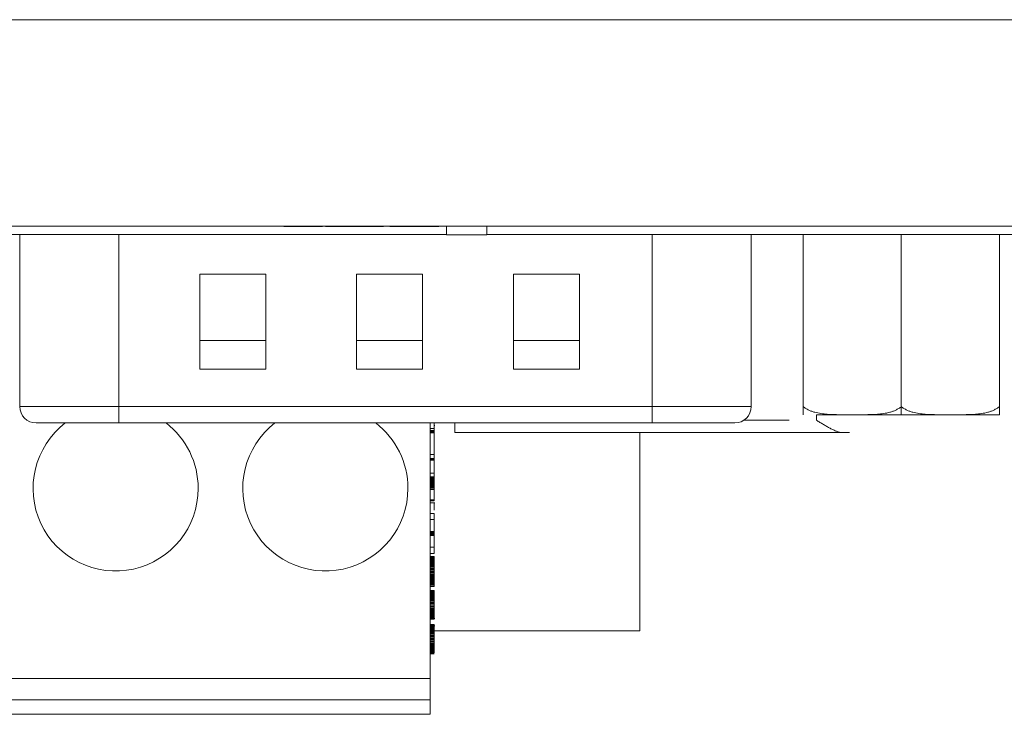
# Model space of a CAD drawing. Header units: millimetres. Extents: x 10908 to 11424, y -3584 to -2973.
# Tile 46 of 50: x 11247 to 11271, y -3319 to -3302. Entities that reach past the tile are written whole.
import ezdxf

# ---------------------------------------------------------------- set-up
doc = ezdxf.new("R2010")
doc.units = ezdxf.units.MM
doc.layers.add('1', color=7, linetype='Continuous', true_color=0xffffff)

msp = doc.modelspace()

# ---------------------------------------------------------------- linework, layer by layer
at = {"layer": '1', "color": 7, "linetype": 'Continuous', "lineweight": 18}
for p, q in [((11279.378, -3302.3), (11079.435, -3302.3)), ((11079.435, -3307.3), (11279.378, -3307.3)), ((11257.597, -3307.5), (11223.645, -3307.5)), ((11247.256, -3307.5), (11247.256, -3311.666)), ((11249.656, -3307.5), (11249.656, -3311.666)), ((11253.655, -3307.31), (11253.655, -3307.3)), ((11253.854, -3307.31), (11253.655, -3307.31)), ((11253.854, -3307.31), (11253.854, -3307.3)), ((11254.593, -3307.31), (11253.854, -3307.31)), ((11254.593, -3307.31), (11254.593, -3307.3)), ((11254.664, -3307.31), (11254.664, -3307.3)), ((11255.24, -3307.31), (11254.664, -3307.31)), ((11255.24, -3307.31), (11255.24, -3307.3)), ((11255.454, -3307.31), (11255.24, -3307.31)), ((11255.454, -3307.31), (11255.454, -3307.3)), ((11256.068, -3307.31), (11255.454, -3307.31)), ((11256.068, -3307.31), (11256.068, -3307.3)), ((11256.225, -3307.31), (11256.225, -3307.3)), ((11256.428, -3307.31), (11256.225, -3307.31)), ((11256.428, -3307.31), (11256.428, -3307.3)), ((11257.216, -3307.31), (11256.428, -3307.31)), ((11257.216, -3307.31), (11257.216, -3307.3)), ((11257.406, -3307.31), (11257.216, -3307.31)), ((11257.406, -3307.31), (11257.406, -3307.3)), ((11257.597, -3307.3), (11257.597, -3307.51)), ((11258.568, -3307.51), (11257.597, -3307.51)), ((11258.568, -3307.3), (11258.568, -3307.51)), ((11271.956, -3307.5), (11258.568, -3307.5)), ((11262.576, -3311.666), (11262.576, -3307.5)), ((11264.976, -3311.666), (11264.976, -3307.5)), ((11266.236, -3311.666), (11266.236, -3307.5)), ((11268.611, -3311.666), (11268.611, -3307.5)), ((11270.986, -3311.666), (11270.986, -3307.5)), ((11251.616, -3310.766), (11251.616, -3308.466)), ((11251.616, -3308.466), (11253.216, -3308.466)), ((11253.216, -3308.466), (11253.216, -3310.766)), ((11255.416, -3310.766), (11255.416, -3308.466)), ((11255.416, -3308.466), (11257.016, -3308.466)), ((11257.016, -3308.466), (11257.016, -3310.766)), ((11259.216, -3310.766), (11259.216, -3308.466)), ((11259.216, -3308.466), (11260.816, -3308.466)), ((11260.816, -3308.466), (11260.816, -3310.766)), ((11253.216, -3310.071), (11251.616, -3310.071)), ((11257.016, -3310.071), (11255.416, -3310.071)), ((11260.816, -3310.071), (11259.216, -3310.071)), ((11253.216, -3310.766), (11251.616, -3310.766)), ((11257.016, -3310.766), (11255.416, -3310.766)), ((11260.816, -3310.766), (11259.216, -3310.766)), ((11249.656, -3311.666), (11247.256, -3311.666)), ((11262.576, -3311.666), (11249.656, -3311.666)), ((11249.656, -3311.666), (11249.656, -3312.066)), ((11262.576, -3312.066), (11262.576, -3311.666)), ((11264.976, -3311.666), (11262.576, -3311.666)), ((11268.611, -3311.666), (11268.611, -3311.866)), ((11265.898, -3312), (11264.796, -3312)), ((11266.555, -3311.866), (11267.236, -3311.866)), ((11266.556, -3312), (11266.556, -3311.866)), ((11247.656, -3312.066), (11249.656, -3312.066)), ((11262.576, -3312.066), (11249.656, -3312.066)), ((11257.199, -3312.066), (11257.199, -3318.25)), ((11257.299, -3312.197), (11257.199, -3312.197)), ((11257.299, -3312.251), (11257.199, -3312.251)), ((11257.299, -3312.252), (11257.199, -3312.252)), ((11257.299, -3312.255), (11257.199, -3312.255)), ((11257.299, -3312.259), (11257.199, -3312.259)), ((11257.299, -3312.266), (11257.199, -3312.266)), ((11257.299, -3312.274), (11257.199, -3312.274)), ((11257.299, -3312.285), (11257.199, -3312.285)), ((11257.299, -3312.297), (11257.199, -3312.297)), ((11257.299, -3312.066), (11257.299, -3312.197)), ((11257.313, -3312.126), (11257.299, -3312.126)), ((11257.299, -3312.251), (11257.299, -3312.197)), ((11257.299, -3312.251), (11257.299, -3312.252)), ((11257.299, -3312.252), (11257.299, -3312.255)), ((11257.299, -3312.255), (11257.299, -3312.259)), ((11257.299, -3312.259), (11257.299, -3312.266)), ((11257.299, -3312.266), (11257.299, -3312.274)), ((11257.299, -3312.274), (11257.299, -3312.285)), ((11257.299, -3312.285), (11257.299, -3312.297)), ((11257.299, -3312.297), (11257.299, -3312.301)), ((11257.796, -3312.3), (11257.796, -3312.066)), ((11262.576, -3312.066), (11264.576, -3312.066)), ((11257.299, -3312.301), (11257.199, -3312.301)), ((11257.299, -3312.301), (11257.299, -3312.827)), ((11267.181, -3312.3), (11257.796, -3312.3)), ((11262.279, -3312.3), (11262.279, -3317.1)), ((11267.356, -3312.3), (11267.181, -3312.3)), ((11257.299, -3312.827), (11257.199, -3312.827)), ((11257.299, -3312.929), (11257.199, -3312.929)), ((11257.299, -3312.952), (11257.199, -3312.952)), ((11257.299, -3312.967), (11257.199, -3312.967)), ((11257.299, -3312.827), (11257.299, -3312.929)), ((11257.299, -3312.929), (11257.299, -3312.952)), ((11257.299, -3312.967), (11257.299, -3312.952)), ((11257.299, -3313.285), (11257.299, -3312.967)), ((11257.299, -3313.285), (11257.199, -3313.285)), ((11257.299, -3313.368), (11257.199, -3313.368)), ((11257.299, -3313.374), (11257.199, -3313.374)), ((11257.299, -3313.387), (11257.199, -3313.387)), ((11257.299, -3313.402), (11257.199, -3313.402)), ((11257.299, -3313.419), (11257.199, -3313.419)), ((11257.299, -3313.439), (11257.199, -3313.439)), ((11257.299, -3313.46), (11257.199, -3313.46)), ((11257.299, -3313.484), (11257.199, -3313.484)), ((11257.299, -3313.486), (11257.199, -3313.486)), ((11257.299, -3313.285), (11257.299, -3313.368)), ((11257.299, -3313.368), (11257.299, -3313.374)), ((11257.299, -3313.374), (11257.299, -3313.387)), ((11257.299, -3313.387), (11257.299, -3313.402)), ((11257.299, -3313.402), (11257.299, -3313.419)), ((11257.299, -3313.419), (11257.299, -3313.439)), ((11257.299, -3313.439), (11257.299, -3313.46)), ((11257.299, -3313.46), (11257.299, -3313.484)), ((11257.299, -3313.484), (11257.299, -3313.486)), ((11257.299, -3313.486), (11257.299, -3313.506)), ((11257.299, -3313.506), (11257.199, -3313.506)), ((11257.299, -3313.528), (11257.199, -3313.528)), ((11257.299, -3313.55), (11257.199, -3313.55)), ((11257.299, -3313.573), (11257.199, -3313.573)), ((11257.299, -3313.597), (11257.199, -3313.597)), ((11257.299, -3313.622), (11257.199, -3313.622)), ((11257.299, -3313.648), (11257.199, -3313.648)), ((11257.299, -3313.675), (11257.199, -3313.675)), ((11257.299, -3313.506), (11257.299, -3313.528)), ((11257.299, -3313.528), (11257.299, -3313.55)), ((11257.299, -3313.55), (11257.299, -3313.573)), ((11257.299, -3313.573), (11257.299, -3313.597)), ((11257.299, -3313.597), (11257.299, -3313.622)), ((11257.299, -3313.622), (11257.299, -3313.648)), ((11257.299, -3313.648), (11257.299, -3313.675)), ((11257.299, -3313.924), (11257.299, -3313.675)), ((11257.299, -3313.924), (11257.199, -3313.924)), ((11257.299, -3313.952), (11257.199, -3313.952)), ((11257.299, -3313.952), (11257.299, -3313.924)), ((11257.299, -3314.001), (11257.199, -3314.001)), ((11257.311, -3314.002), (11257.199, -3314.002)), ((11257.299, -3314.257), (11257.199, -3314.257)), ((11257.299, -3314.4), (11257.199, -3314.4)), ((11257.299, -3314.257), (11257.299, -3314.4)), ((11257.299, -3314.69), (11257.199, -3314.69)), ((11257.299, -3314.709), (11257.199, -3314.709)), ((11257.299, -3314.735), (11257.199, -3314.735)), ((11257.299, -3314.743), (11257.199, -3314.743)), ((11257.299, -3314.746), (11257.199, -3314.746)), ((11257.299, -3314.761), (11257.199, -3314.761)), ((11257.299, -3314.77), (11257.199, -3314.77)), ((11257.299, -3314.788), (11257.199, -3314.788)), ((11257.299, -3314.69), (11257.299, -3314.709)), ((11257.299, -3314.735), (11257.299, -3314.743)), ((11257.299, -3314.743), (11257.299, -3314.746)), ((11257.299, -3314.761), (11257.299, -3314.77)), ((11257.299, -3315.073), (11257.199, -3315.073)), ((11257.299, -3315.073), (11257.299, -3315.225)), ((11257.299, -3315.225), (11257.199, -3315.225)), ((11257.299, -3315.302), (11257.199, -3315.302)), ((11257.299, -3315.303), (11257.199, -3315.303)), ((11257.299, -3315.304), (11257.199, -3315.304)), ((11257.299, -3315.306), (11257.199, -3315.306)), ((11257.299, -3315.309), (11257.199, -3315.309)), ((11257.299, -3315.312), (11257.199, -3315.312)), ((11257.299, -3315.316), (11257.199, -3315.316)), ((11257.299, -3315.32), (11257.199, -3315.32)), ((11257.299, -3315.326), (11257.199, -3315.326)), ((11257.299, -3315.326), (11257.199, -3315.326)), ((11257.299, -3315.335), (11257.199, -3315.335)), ((11257.299, -3315.344), (11257.199, -3315.344)), ((11257.299, -3315.354), (11257.199, -3315.354)), ((11257.299, -3315.366), (11257.199, -3315.366)), ((11257.299, -3315.378), (11257.199, -3315.378)), ((11257.299, -3315.391), (11257.199, -3315.391)), ((11257.299, -3315.395), (11257.199, -3315.395)), ((11257.299, -3315.303), (11257.299, -3315.304)), ((11257.299, -3315.304), (11257.299, -3315.306)), ((11257.299, -3315.306), (11257.299, -3315.309)), ((11257.299, -3315.309), (11257.299, -3315.312)), ((11257.299, -3315.312), (11257.299, -3315.316)), ((11257.299, -3315.316), (11257.299, -3315.32)), ((11257.299, -3315.32), (11257.299, -3315.326)), ((11257.299, -3315.326), (11257.299, -3315.326)), ((11257.299, -3315.326), (11257.299, -3315.335)), ((11257.299, -3315.335), (11257.299, -3315.344)), ((11257.299, -3315.344), (11257.299, -3315.354)), ((11257.299, -3315.354), (11257.299, -3315.366)), ((11257.299, -3315.366), (11257.299, -3315.378)), ((11257.299, -3315.378), (11257.299, -3315.391)), ((11257.299, -3315.391), (11257.299, -3315.395)), ((11257.299, -3315.395), (11257.299, -3315.412)), ((11257.299, -3315.412), (11257.199, -3315.412)), ((11257.299, -3315.431), (11257.199, -3315.431)), ((11257.299, -3315.451), (11257.199, -3315.451)), ((11257.299, -3315.474), (11257.199, -3315.474)), ((11257.299, -3315.497), (11257.199, -3315.497)), ((11257.299, -3315.509), (11257.199, -3315.509)), ((11257.299, -3315.534), (11257.199, -3315.534)), ((11257.299, -3315.56), (11257.199, -3315.56)), ((11257.299, -3315.588), (11257.199, -3315.588)), ((11257.299, -3315.616), (11257.199, -3315.616)), ((11257.299, -3315.412), (11257.299, -3315.431)), ((11257.299, -3315.431), (11257.299, -3315.451)), ((11257.299, -3315.451), (11257.299, -3315.474)), ((11257.299, -3315.474), (11257.299, -3315.497)), ((11257.299, -3315.497), (11257.299, -3315.509)), ((11257.299, -3315.509), (11257.299, -3315.534)), ((11257.299, -3315.534), (11257.299, -3315.56)), ((11257.299, -3315.56), (11257.299, -3315.588)), ((11257.299, -3315.588), (11257.299, -3315.616)), ((11257.299, -3315.616), (11257.299, -3315.647)), ((11257.299, -3315.647), (11257.199, -3315.647)), ((11257.299, -3315.659), (11257.199, -3315.659)), ((11257.299, -3315.689), (11257.199, -3315.689)), ((11257.299, -3315.717), (11257.199, -3315.717)), ((11257.299, -3315.744), (11257.199, -3315.744)), ((11257.299, -3315.77), (11257.199, -3315.77)), ((11257.299, -3315.794), (11257.199, -3315.794)), ((11257.299, -3315.816), (11257.199, -3315.816)), ((11257.299, -3315.838), (11257.199, -3315.838)), ((11257.299, -3315.85), (11257.199, -3315.85)), ((11257.299, -3315.868), (11257.199, -3315.868)), ((11257.299, -3315.647), (11257.299, -3315.659)), ((11257.299, -3315.659), (11257.299, -3315.689)), ((11257.299, -3315.689), (11257.299, -3315.717)), ((11257.299, -3315.717), (11257.299, -3315.744)), ((11257.299, -3315.744), (11257.299, -3315.77)), ((11257.299, -3315.77), (11257.299, -3315.794)), ((11257.299, -3315.794), (11257.299, -3315.816)), ((11257.299, -3315.816), (11257.299, -3315.838)), ((11257.299, -3315.838), (11257.299, -3315.85)), ((11257.299, -3315.85), (11257.299, -3315.868)), ((11257.299, -3315.868), (11257.299, -3315.886)), ((11257.299, -3315.886), (11257.199, -3315.886)), ((11257.299, -3315.902), (11257.199, -3315.902)), ((11257.299, -3315.917), (11257.199, -3315.917)), ((11257.299, -3315.93), (11257.199, -3315.93)), ((11257.299, -3315.942), (11257.199, -3315.942)), ((11257.299, -3315.953), (11257.199, -3315.953)), ((11257.299, -3315.958), (11257.199, -3315.958)), ((11257.299, -3315.965), (11257.199, -3315.965)), ((11257.299, -3315.97), (11257.199, -3315.97)), ((11257.299, -3315.975), (11257.199, -3315.975)), ((11257.299, -3315.979), (11257.199, -3315.979)), ((11257.299, -3315.983), (11257.199, -3315.983)), ((11257.299, -3315.986), (11257.199, -3315.986)), ((11257.299, -3315.988), (11257.199, -3315.988)), ((11257.299, -3315.99), (11257.199, -3315.99)), ((11257.299, -3315.991), (11257.199, -3315.991)), ((11257.299, -3316.027), (11257.199, -3316.027)), ((11257.299, -3315.886), (11257.299, -3315.902)), ((11257.299, -3315.902), (11257.299, -3315.917)), ((11257.299, -3315.917), (11257.299, -3315.93)), ((11257.299, -3315.93), (11257.299, -3315.942)), ((11257.299, -3315.942), (11257.299, -3315.953)), ((11257.299, -3315.953), (11257.299, -3315.958)), ((11257.299, -3315.958), (11257.299, -3315.965)), ((11257.299, -3315.965), (11257.299, -3315.97)), ((11257.299, -3315.97), (11257.299, -3315.975)), ((11257.299, -3315.975), (11257.299, -3315.979)), ((11257.299, -3315.979), (11257.299, -3315.983)), ((11257.299, -3315.983), (11257.299, -3315.986)), ((11257.299, -3315.986), (11257.299, -3315.988)), ((11257.299, -3315.988), (11257.299, -3315.99)), ((11257.299, -3315.99), (11257.299, -3315.991)), ((11257.299, -3315.991), (11257.299, -3315.992)), ((11257.299, -3316.027), (11257.299, -3315.992)), ((11257.299, -3316.123), (11257.199, -3316.123)), ((11257.299, -3316.124), (11257.199, -3316.124)), ((11257.299, -3316.126), (11257.199, -3316.126)), ((11257.299, -3316.128), (11257.199, -3316.128)), ((11257.299, -3316.131), (11257.199, -3316.131)), ((11257.299, -3316.134), (11257.199, -3316.134)), ((11257.299, -3316.138), (11257.199, -3316.138)), ((11257.299, -3316.142), (11257.199, -3316.142)), ((11257.299, -3316.147), (11257.199, -3316.147)), ((11257.299, -3316.148), (11257.199, -3316.148)), ((11257.299, -3316.156), (11257.199, -3316.156)), ((11257.299, -3316.166), (11257.199, -3316.166)), ((11257.299, -3316.176), (11257.199, -3316.176)), ((11257.299, -3316.187), (11257.199, -3316.187)), ((11257.299, -3316.199), (11257.199, -3316.199)), ((11257.299, -3316.213), (11257.199, -3316.213)), ((11257.299, -3316.216), (11257.199, -3316.216)), ((11257.299, -3316.234), (11257.199, -3316.234)), ((11257.299, -3316.252), (11257.199, -3316.252)), ((11257.299, -3316.273), (11257.199, -3316.273)), ((11257.299, -3316.295), (11257.199, -3316.295)), ((11257.299, -3316.319), (11257.199, -3316.319)), ((11257.299, -3316.331), (11257.199, -3316.331)), ((11257.299, -3316.124), (11257.299, -3316.126)), ((11257.299, -3316.126), (11257.299, -3316.128)), ((11257.299, -3316.128), (11257.299, -3316.131)), ((11257.299, -3316.131), (11257.299, -3316.134)), ((11257.299, -3316.134), (11257.299, -3316.138)), ((11257.299, -3316.138), (11257.299, -3316.142)), ((11257.299, -3316.142), (11257.299, -3316.147)), ((11257.299, -3316.147), (11257.299, -3316.148)), ((11257.299, -3316.148), (11257.299, -3316.156)), ((11257.299, -3316.156), (11257.299, -3316.166)), ((11257.299, -3316.166), (11257.299, -3316.176)), ((11257.299, -3316.176), (11257.299, -3316.187)), ((11257.299, -3316.187), (11257.299, -3316.199)), ((11257.299, -3316.199), (11257.299, -3316.213)), ((11257.299, -3316.213), (11257.299, -3316.216)), ((11257.299, -3316.216), (11257.299, -3316.234)), ((11257.299, -3316.234), (11257.299, -3316.252)), ((11257.299, -3316.252), (11257.299, -3316.273)), ((11257.299, -3316.273), (11257.299, -3316.295)), ((11257.299, -3316.295), (11257.299, -3316.319)), ((11257.299, -3316.319), (11257.299, -3316.331)), ((11257.299, -3316.331), (11257.299, -3316.356)), ((11257.299, -3316.356), (11257.199, -3316.356)), ((11257.299, -3316.382), (11257.199, -3316.382)), ((11257.299, -3316.409), (11257.199, -3316.409)), ((11257.299, -3316.438), (11257.199, -3316.438)), ((11257.299, -3316.468), (11257.199, -3316.468)), ((11257.299, -3316.48), (11257.199, -3316.48)), ((11257.299, -3316.51), (11257.199, -3316.51)), ((11257.299, -3316.539), (11257.199, -3316.539)), ((11257.299, -3316.566), (11257.199, -3316.566)), ((11257.299, -3316.591), (11257.199, -3316.591)), ((11257.299, -3316.356), (11257.299, -3316.382)), ((11257.299, -3316.382), (11257.299, -3316.409)), ((11257.299, -3316.409), (11257.299, -3316.438)), ((11257.299, -3316.438), (11257.299, -3316.468)), ((11257.299, -3316.468), (11257.299, -3316.48)), ((11257.299, -3316.48), (11257.299, -3316.51)), ((11257.299, -3316.51), (11257.299, -3316.539)), ((11257.299, -3316.539), (11257.299, -3316.566)), ((11257.299, -3316.566), (11257.299, -3316.591)), ((11257.299, -3316.591), (11257.299, -3316.615)), ((11257.299, -3316.615), (11257.199, -3316.615)), ((11257.299, -3316.638), (11257.199, -3316.638)), ((11257.299, -3316.659), (11257.199, -3316.659)), ((11257.299, -3316.671), (11257.199, -3316.671)), ((11257.299, -3316.69), (11257.199, -3316.69)), ((11257.299, -3316.707), (11257.199, -3316.707)), ((11257.299, -3316.723), (11257.199, -3316.723)), ((11257.299, -3316.738), (11257.199, -3316.738)), ((11257.299, -3316.751), (11257.199, -3316.751)), ((11257.299, -3316.763), (11257.199, -3316.763)), ((11257.299, -3316.774), (11257.199, -3316.774)), ((11257.299, -3316.78), (11257.199, -3316.78)), ((11257.299, -3316.786), (11257.199, -3316.786)), ((11257.299, -3316.792), (11257.199, -3316.792)), ((11257.299, -3316.797), (11257.199, -3316.797)), ((11257.299, -3316.801), (11257.199, -3316.801)), ((11257.299, -3316.805), (11257.199, -3316.805)), ((11257.299, -3316.808), (11257.199, -3316.808)), ((11257.299, -3316.81), (11257.199, -3316.81)), ((11257.299, -3316.812), (11257.199, -3316.812)), ((11257.199, -3316.813), (11257.299, -3316.813)), ((11257.299, -3316.813), (11257.199, -3316.813)), ((11257.299, -3316.615), (11257.299, -3316.638)), ((11257.299, -3316.638), (11257.299, -3316.659)), ((11257.299, -3316.659), (11257.299, -3316.671)), ((11257.299, -3316.671), (11257.299, -3316.69)), ((11257.299, -3316.69), (11257.299, -3316.707)), ((11257.299, -3316.707), (11257.299, -3316.723)), ((11257.299, -3316.723), (11257.299, -3316.738)), ((11257.299, -3316.738), (11257.299, -3316.751)), ((11257.299, -3316.751), (11257.299, -3316.763)), ((11257.299, -3316.763), (11257.299, -3316.774)), ((11257.299, -3316.774), (11257.299, -3316.78)), ((11257.299, -3316.78), (11257.299, -3316.786)), ((11257.299, -3316.786), (11257.299, -3316.792)), ((11257.299, -3316.792), (11257.299, -3316.797)), ((11257.299, -3316.797), (11257.299, -3316.801)), ((11257.299, -3316.798), (11257.311, -3316.798)), ((11257.299, -3316.801), (11257.299, -3316.805)), ((11257.299, -3316.805), (11257.299, -3316.808)), ((11257.299, -3316.808), (11257.299, -3316.81)), ((11257.299, -3316.81), (11257.299, -3316.812)), ((11257.299, -3316.812), (11257.299, -3316.813)), ((11257.299, -3316.813), (11257.299, -3316.813)), ((11257.299, -3316.942), (11257.199, -3316.942)), ((11257.299, -3316.942), (11257.199, -3316.942)), ((11257.299, -3316.944), (11257.199, -3316.944)), ((11257.299, -3316.949), (11257.199, -3316.949)), ((11257.299, -3316.957), (11257.199, -3316.957)), ((11257.299, -3316.966), (11257.199, -3316.966)), ((11257.299, -3316.978), (11257.199, -3316.978)), ((11257.299, -3316.993), (11257.199, -3316.993)), ((11257.299, -3316.995), (11257.199, -3316.995)), ((11257.299, -3317), (11257.199, -3317)), ((11257.299, -3317.008), (11257.199, -3317.008)), ((11257.299, -3317.018), (11257.199, -3317.018)), ((11257.299, -3317.032), (11257.199, -3317.032)), ((11257.299, -3317.039), (11257.199, -3317.039)), ((11257.299, -3317.055), (11257.199, -3317.055)), ((11257.299, -3316.942), (11257.299, -3316.942)), ((11257.299, -3316.942), (11257.299, -3316.944)), ((11257.299, -3316.944), (11257.299, -3316.949)), ((11257.299, -3316.949), (11257.299, -3316.957)), ((11257.299, -3316.957), (11257.299, -3316.966)), ((11257.299, -3316.966), (11257.299, -3316.978)), ((11257.299, -3316.978), (11257.299, -3316.993)), ((11257.311, -3316.981), (11257.299, -3316.981)), ((11257.299, -3316.993), (11257.299, -3316.995)), ((11257.299, -3316.995), (11257.299, -3317)), ((11257.299, -3317), (11257.299, -3317.008)), ((11257.299, -3317.008), (11257.299, -3317.018)), ((11257.299, -3317.018), (11257.299, -3317.032)), ((11257.299, -3317.032), (11257.299, -3317.039)), ((11257.299, -3317.039), (11257.299, -3317.055)), ((11257.299, -3317.055), (11257.299, -3317.074)), ((11257.299, -3317.074), (11257.199, -3317.074)), ((11257.299, -3317.095), (11257.199, -3317.095)), ((11257.299, -3317.118), (11257.199, -3317.118)), ((11257.299, -3317.143), (11257.199, -3317.143)), ((11257.299, -3317.166), (11257.199, -3317.166)), ((11257.299, -3317.192), (11257.199, -3317.192)), ((11257.299, -3317.218), (11257.199, -3317.218)), ((11257.299, -3317.246), (11257.199, -3317.246)), ((11257.299, -3317.274), (11257.199, -3317.274)), ((11257.299, -3317.303), (11257.199, -3317.303)), ((11257.299, -3317.308), (11257.199, -3317.308)), ((11257.299, -3317.074), (11257.299, -3317.095)), ((11257.299, -3317.095), (11257.299, -3317.118)), ((11257.299, -3317.1), (11262.279, -3317.1)), ((11257.299, -3317.118), (11257.299, -3317.143)), ((11257.299, -3317.143), (11257.299, -3317.166)), ((11257.299, -3317.166), (11257.299, -3317.192)), ((11257.299, -3317.192), (11257.299, -3317.218)), ((11257.299, -3317.218), (11257.299, -3317.246)), ((11257.299, -3317.246), (11257.299, -3317.274)), ((11257.299, -3317.274), (11257.299, -3317.303)), ((11257.299, -3317.303), (11257.299, -3317.308)), ((11257.299, -3317.308), (11257.299, -3317.338)), ((11257.299, -3317.338), (11257.199, -3317.338)), ((11257.299, -3317.366), (11257.199, -3317.366)), ((11257.299, -3317.394), (11257.199, -3317.394)), ((11257.299, -3317.42), (11257.199, -3317.42)), ((11257.299, -3317.445), (11257.199, -3317.445)), ((11257.299, -3317.469), (11257.199, -3317.469)), ((11257.299, -3317.491), (11257.199, -3317.491)), ((11257.299, -3317.513), (11257.199, -3317.513)), ((11257.299, -3317.522), (11257.199, -3317.522)), ((11257.299, -3317.54), (11257.199, -3317.54)), ((11257.299, -3317.338), (11257.299, -3317.366)), ((11257.299, -3317.366), (11257.299, -3317.394)), ((11257.299, -3317.394), (11257.299, -3317.42)), ((11257.299, -3317.42), (11257.299, -3317.445)), ((11257.299, -3317.445), (11257.299, -3317.469)), ((11257.299, -3317.469), (11257.299, -3317.491)), ((11257.299, -3317.491), (11257.299, -3317.513)), ((11257.299, -3317.513), (11257.299, -3317.522)), ((11257.299, -3317.522), (11257.299, -3317.54)), ((11257.299, -3317.54), (11257.299, -3317.557)), ((11257.299, -3317.557), (11257.199, -3317.557)), ((11257.299, -3317.571), (11257.199, -3317.571)), ((11257.299, -3317.585), (11257.199, -3317.585)), ((11257.299, -3317.596), (11257.199, -3317.596)), ((11257.299, -3317.606), (11257.199, -3317.606)), ((11257.299, -3317.615), (11257.199, -3317.615)), ((11257.299, -3317.621), (11257.199, -3317.621)), ((11257.299, -3317.634), (11257.199, -3317.634)), ((11257.299, -3317.66), (11257.199, -3317.66)), ((11257.299, -3317.557), (11257.299, -3317.571)), ((11257.299, -3317.571), (11257.299, -3317.585)), ((11257.299, -3317.585), (11257.299, -3317.596)), ((11257.299, -3317.596), (11257.299, -3317.606)), ((11257.299, -3317.606), (11257.299, -3317.615)), ((11257.299, -3317.615), (11257.299, -3317.621)), ((11257.299, -3317.621), (11257.299, -3317.634)), ((11226.719, -3318.25), (11257.199, -3318.25)), ((11257.199, -3318.77), (11257.199, -3318.25)), ((11257.199, -3318.77), (11226.719, -3318.77)), ((11257.199, -3319.12), (11257.199, -3318.77)), ((11226.719, -3319.12), (11257.199, -3319.12))]:
    msp.add_line(p, q, dxfattribs=at)
for centre, radius, start, end in [((11247.656, -3311.666), 0.4, 180, 270), ((11264.576, -3311.666), 0.4, 270, 0), ((11249.579, -3313.65), 2, 127.6369, 0), ((11249.579, -3313.65), 2, 0, 52.3687), ((11254.659, -3313.65), 2, 127.6369, 0), ((11254.659, -3313.65), 2, 0, 52.3687)]:
    msp.add_arc(centre, radius, start, end, dxfattribs=at)
for points, knots in [([(11266.236, -3311.666), (11266.236, -3311.685), (11266.236, -3311.701), (11266.236, -3311.729), (11266.236, -3311.742), (11266.236, -3311.764), (11266.236, -3311.774), (11266.236, -3311.792), (11266.236, -3311.799), (11266.236, -3311.82), (11266.236, -3311.83), (11266.236, -3311.845), (11266.236, -3311.85), (11266.236, -3311.858), (11266.236, -3311.861), (11266.236, -3311.864), (11266.236, -3311.866), (11266.236, -3311.866), (11266.236, -3311.866), (11266.236, -3311.866)], [0, 0, 0, 0, 0.063612, 0.063612, 0.127224, 0.127224, 0.190836, 0.190836, 0.254449, 0.254449, 0.381673, 0.381673, 0.508897, 0.508897, 0.636122, 0.636122, 0.763346, 0.89057, 1, 1, 1, 1]), ([(11267.423, -3311.866), (11267.372, -3311.866), (11267.271, -3311.866), (11267.119, -3311.866), (11267.017, -3311.864), (11266.916, -3311.861), (11266.865, -3311.858), (11266.764, -3311.85), (11266.714, -3311.845), (11266.613, -3311.829), (11266.563, -3311.819), (11266.489, -3311.799), (11266.464, -3311.791), (11266.428, -3311.778), (11266.416, -3311.774), (11266.392, -3311.764), (11266.38, -3311.758), (11266.345, -3311.741), (11266.322, -3311.729), (11266.277, -3311.7), (11266.256, -3311.685), (11266.236, -3311.666)], [0, 0, 0, 0, 0.125, 0.25, 0.375, 0.375, 0.5, 0.5, 0.625, 0.625, 0.75, 0.75, 0.8125, 0.8125, 0.84375, 0.84375, 0.875, 0.875, 0.9375, 0.9375, 1, 1, 1, 1]), ([(11268.611, -3311.666), (11268.59, -3311.685), (11268.569, -3311.701), (11268.524, -3311.729), (11268.501, -3311.742), (11268.454, -3311.764), (11268.43, -3311.774), (11268.381, -3311.792), (11268.357, -3311.799), (11268.283, -3311.82), (11268.233, -3311.83), (11268.133, -3311.845), (11268.082, -3311.85), (11267.981, -3311.858), (11267.931, -3311.861), (11267.829, -3311.864), (11267.727, -3311.866), (11267.575, -3311.866), (11267.474, -3311.866), (11267.423, -3311.866)], [0, 0, 0, 0, 0.0625, 0.0625, 0.125, 0.125, 0.1875, 0.1875, 0.25, 0.25, 0.375, 0.375, 0.5, 0.5, 0.625, 0.625, 0.75, 0.875, 1, 1, 1, 1]), ([(11269.798, -3311.866), (11269.747, -3311.866), (11269.646, -3311.866), (11269.494, -3311.866), (11269.392, -3311.864), (11269.291, -3311.861), (11269.24, -3311.858), (11269.139, -3311.85), (11269.089, -3311.845), (11268.988, -3311.829), (11268.938, -3311.819), (11268.864, -3311.799), (11268.839, -3311.791), (11268.803, -3311.778), (11268.791, -3311.774), (11268.767, -3311.764), (11268.755, -3311.758), (11268.72, -3311.741), (11268.697, -3311.729), (11268.652, -3311.7), (11268.631, -3311.685), (11268.611, -3311.666)], [0, 0, 0, 0, 0.125, 0.25, 0.375, 0.375, 0.5, 0.5, 0.625, 0.625, 0.75, 0.75, 0.8125, 0.8125, 0.84375, 0.84375, 0.875, 0.875, 0.9375, 0.9375, 1, 1, 1, 1]), ([(11270.986, -3311.666), (11270.965, -3311.685), (11270.944, -3311.701), (11270.899, -3311.729), (11270.876, -3311.742), (11270.829, -3311.764), (11270.805, -3311.774), (11270.756, -3311.792), (11270.732, -3311.799), (11270.658, -3311.82), (11270.608, -3311.83), (11270.508, -3311.845), (11270.457, -3311.85), (11270.356, -3311.858), (11270.306, -3311.861), (11270.204, -3311.864), (11270.102, -3311.866), (11269.95, -3311.866), (11269.849, -3311.866), (11269.798, -3311.866)], [0, 0, 0, 0, 0.0625, 0.0625, 0.125, 0.125, 0.1875, 0.1875, 0.25, 0.25, 0.375, 0.375, 0.5, 0.5, 0.625, 0.625, 0.75, 0.875, 1, 1, 1, 1]), ([(11270.986, -3311.866), (11270.986, -3311.866), (11270.986, -3311.866), (11270.986, -3311.866), (11270.986, -3311.864), (11270.986, -3311.861), (11270.986, -3311.858), (11270.986, -3311.85), (11270.986, -3311.845), (11270.986, -3311.829), (11270.986, -3311.819), (11270.986, -3311.799), (11270.986, -3311.791), (11270.986, -3311.778), (11270.986, -3311.774), (11270.986, -3311.764), (11270.986, -3311.758), (11270.986, -3311.741), (11270.986, -3311.729), (11270.986, -3311.7), (11270.986, -3311.685), (11270.986, -3311.666)], [0, 0, 0, 0, 0.105954, 0.233675, 0.361396, 0.361396, 0.489117, 0.489117, 0.616838, 0.616838, 0.744558, 0.744558, 0.808419, 0.808419, 0.840349, 0.840349, 0.872279, 0.872279, 0.93614, 0.93614, 1, 1, 1, 1]), ([(11267.181, -3312.3), (11267.16, -3312.3), (11267.138, -3312.297), (11267.103, -3312.289), (11267.091, -3312.285), (11267.067, -3312.277), (11267.055, -3312.273), (11267.017, -3312.258), (11266.992, -3312.247), (11266.953, -3312.229), (11266.94, -3312.222), (11266.913, -3312.209), (11266.9, -3312.202), (11266.86, -3312.18), (11266.833, -3312.165), (11266.778, -3312.134), (11266.751, -3312.118), (11266.696, -3312.085), (11266.668, -3312.069), (11266.626, -3312.043), (11266.612, -3312.035), (11266.584, -3312.017), (11266.57, -3312.009), (11266.556, -3312)], [0, 0, 0, 0, 0.125, 0.125, 0.1875, 0.1875, 0.25, 0.25, 0.375, 0.375, 0.4375, 0.4375, 0.5, 0.5, 0.625, 0.625, 0.75, 0.75, 0.875, 0.875, 0.9375, 0.9375, 1, 1, 1, 1]), ([(11268.611, -3311.866), (11268.398, -3311.866), (11268.19, -3311.866), (11267.934, -3311.866), (11267.887, -3311.866), (11267.791, -3311.866), (11267.648, -3311.866), (11267.512, -3311.866), (11267.423, -3311.866)], [0, 0, 0, 0, 0.5, 0.5, 0.625, 0.625, 0.75, 1, 1, 1, 1]), ([(11269.798, -3311.866), (11269.621, -3311.866), (11269.433, -3311.866), (11269.186, -3311.866), (11269.133, -3311.866), (11269.03, -3311.866), (11268.875, -3311.866), (11268.717, -3311.866), (11268.611, -3311.866)], [0, 0, 0, 0, 0.5, 0.5, 0.625, 0.625, 0.75, 1, 1, 1, 1]), ([(11270.986, -3311.866), (11270.986, -3311.866), (11270.976, -3311.866), (11270.951, -3311.866), (11270.932, -3311.866), (11270.921, -3311.866), (11270.853, -3311.866), (11270.773, -3311.866), (11270.614, -3311.866), (11270.526, -3311.866), (11270.426, -3311.866), (11270.356, -3311.866), (11270.318, -3311.866), (11270.137, -3311.866), (11269.975, -3311.866), (11269.798, -3311.866)], [0, 0, 0, 0, 0.125, 0.1875, 0.1875, 0.25, 0.25, 0.5, 0.5, 0.625, 0.6875, 0.6875, 0.75, 0.75, 1, 1, 1, 1]), ([(11257.299, -3314.176), (11257.299, -3314.144), (11257.299, -3314.116), (11257.299, -3314.032), (11257.299, -3314.002), (11257.299, -3314.002), (11257.299, -3314.002), (11257.299, -3314.002)], [0, 0, 0, 0, 0.291771, 0.291771, 0.998395, 0.998395, 1, 1, 1, 1]), ([(11257.299, -3314.4), (11257.299, -3314.495), (11257.299, -3314.59), (11257.299, -3314.687), (11257.299, -3314.689), (11257.299, -3314.69)], [0, 0, 0, 0, 0.984704, 0.984704, 1, 1, 1, 1]), ([(11257.299, -3314.709), (11257.299, -3314.712), (11257.299, -3314.715), (11257.299, -3314.721), (11257.299, -3314.724), (11257.299, -3314.729), (11257.299, -3314.732), (11257.299, -3314.735)], [0, 0, 0, 0, 0.335741, 0.335741, 0.668166, 0.668166, 1, 1, 1, 1]), ([(11257.299, -3314.746), (11257.299, -3314.748), (11257.299, -3314.751), (11257.299, -3314.756), (11257.299, -3314.758), (11257.299, -3314.761)], [0, 0, 0, 0, 0.493226, 0.493226, 1, 1, 1, 1]), ([(11257.299, -3314.77), (11257.299, -3314.773), (11257.299, -3314.776), (11257.299, -3314.782), (11257.299, -3314.785), (11257.299, -3314.788)], [0, 0, 0, 0, 0.493641, 0.493641, 1, 1, 1, 1]), ([(11257.299, -3314.788), (11257.299, -3314.792), (11257.299, -3314.795), (11257.299, -3314.89), (11257.299, -3314.981), (11257.299, -3315.073)], [0, 0, 0, 0, 0.035642, 0.035642, 1, 1, 1, 1]), ([(11257.299, -3315.302), (11257.299, -3315.302), (11257.299, -3315.302), (11257.299, -3315.302), (11257.299, -3315.303), (11257.299, -3315.303)], [0, 0, 0, 0, 0.491148, 0.491148, 1, 1, 1, 1]), ([(11257.299, -3316.123), (11257.299, -3316.124), (11257.299, -3316.124), (11257.299, -3316.124), (11257.299, -3316.124), (11257.299, -3316.124)], [0, 0, 0, 0, 0.491148, 0.491148, 1, 1, 1, 1])]:
    msp.add_open_spline(points, degree=3, knots=knots, dxfattribs=at)

doc.saveas('drawing.dxf')
